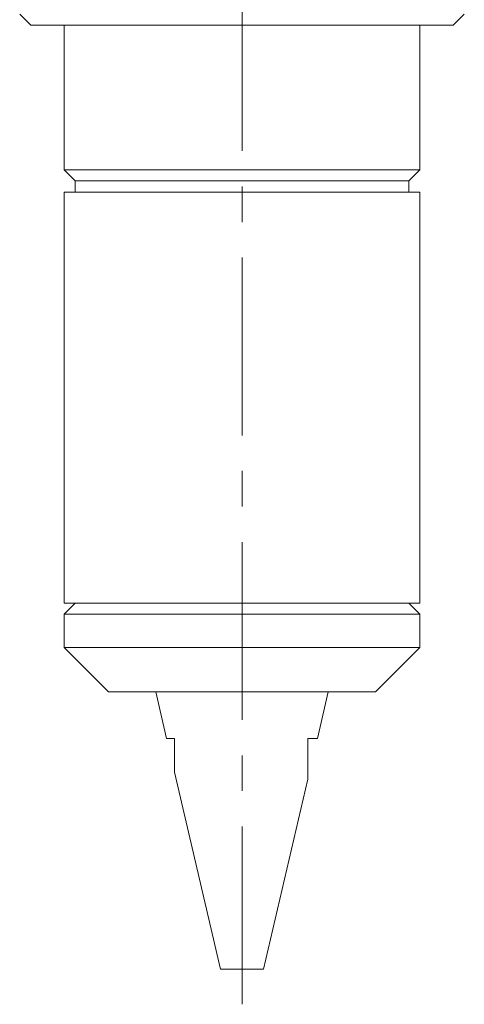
# Model space of a CAD drawing. Header units: inches. Extents: x 1.5 to 18.4, y 1.4 to 15.2.
# Tile 1 of 35: x 4.4 to 5.7, y 4.8 to 7.6. Entities that reach past the tile are written whole.
import ezdxf

# ---------------------------------------------------------------- set-up
doc = ezdxf.new("R2010")
doc.units = ezdxf.units.IN
doc.header["$MEASUREMENT"] = 0
doc.linetypes.add('CENTERX2', pattern=[0.8, 0.5, -0.1, 0.1, -0.1])
doc.layers.add('SLD-0', color=7, linetype='Continuous')

msp = doc.modelspace()

# ---------------------------------------------------------------- linework, layer by layer
at = {"color": 7, "linetype": 'Continuous', "lineweight": 15}
for p, q in [((4.425, 7.6201), (4.4562, 7.5888)), ((5.6437, 7.5888), (5.675, 7.6201)), ((4.4562, 7.5888), (5.6437, 7.5888)), ((4.55, 7.5888), (4.55, 7.1823)), ((5.55, 7.1823), (5.55, 7.5888)), ((4.55, 7.1823), (4.5812, 7.1511)), ((5.55, 7.1823), (4.55, 7.1823)), ((5.5187, 7.1511), (5.55, 7.1823)), ((4.5812, 7.1511), (4.5812, 7.1198)), ((5.5187, 7.1511), (4.5812, 7.1511)), ((5.5187, 7.1198), (5.5187, 7.1511)), ((4.55, 7.1198), (4.55, 5.9638)), ((5.55, 7.1198), (4.55, 7.1198)), ((5.55, 5.9638), (5.55, 7.1198)), ((4.5812, 5.9638), (4.55, 5.9326)), ((5.55, 5.9638), (4.55, 5.9638)), ((5.55, 5.9326), (5.5187, 5.9638)), ((4.55, 5.9326), (4.55, 5.8388)), ((5.05, 5.9326), (4.55, 5.9326)), ((5.55, 5.9326), (5.05, 5.9326)), ((5.55, 5.8388), (5.55, 5.9326)), ((4.55, 5.8388), (4.675, 5.7138)), ((5.55, 5.8388), (4.55, 5.8388)), ((5.425, 5.7138), (5.55, 5.8388)), ((5.425, 5.7138), (4.675, 5.7138)), ((4.8075, 5.7138), (4.8381, 5.5828)), ((5.2619, 5.5828), (5.2925, 5.7138)), ((4.8381, 5.5828), (4.8602, 5.5828)), ((5.2352, 5.5828), (5.2619, 5.5828)), ((4.8602, 5.4881), (4.9897, 4.9338)), ((5.1102, 4.9338), (5.2353, 5.4689)), ((4.9897, 4.9338), (5.1102, 4.9338))]:
    msp.add_line(p, q, dxfattribs=at)
for points, knots in [([(4.8602, 5.5828), (4.8602, 5.5751), (4.8602, 5.5624), (4.8602, 5.5455), (4.8602, 5.5317), (4.8602, 5.5186), (4.8602, 5.5074), (4.8602, 5.4986), (4.8602, 5.493), (4.8602, 5.4898), (4.8602, 5.4881), (4.8602, 5.4881), (4.8602, 5.4881)], [0, 0, 0, 0, 0.189898, 0.308864, 0.428107, 0.548833, 0.67061, 0.759105, 0.849446, 0.903734, 0.959211, 1, 1, 1, 1]), ([(5.2352, 5.4689), (5.2352, 5.4689), (5.2352, 5.4686), (5.2352, 5.4695), (5.2352, 5.4715), (5.2352, 5.4754), (5.2352, 5.4816), (5.2352, 5.4918), (5.2352, 5.5049), (5.2352, 5.5206), (5.2352, 5.5372), (5.2352, 5.5579), (5.2352, 5.5733), (5.2352, 5.5828)], [0, 0, 0, 0, 0.002413, 0.054246, 0.099968, 0.146649, 0.229115, 0.313693, 0.43334, 0.554294, 0.677448, 0.800928, 1, 1, 1, 1])]:
    msp.add_open_spline(points, degree=3, knots=knots, dxfattribs=at)
at = {"layer": 'SLD-0', "color": 7, "linetype": 'CENTERX2', "lineweight": 0}
msp.add_line((5.05, 4.8353), (5.05, 10.4101), dxfattribs=at)

doc.saveas('drawing.dxf')
